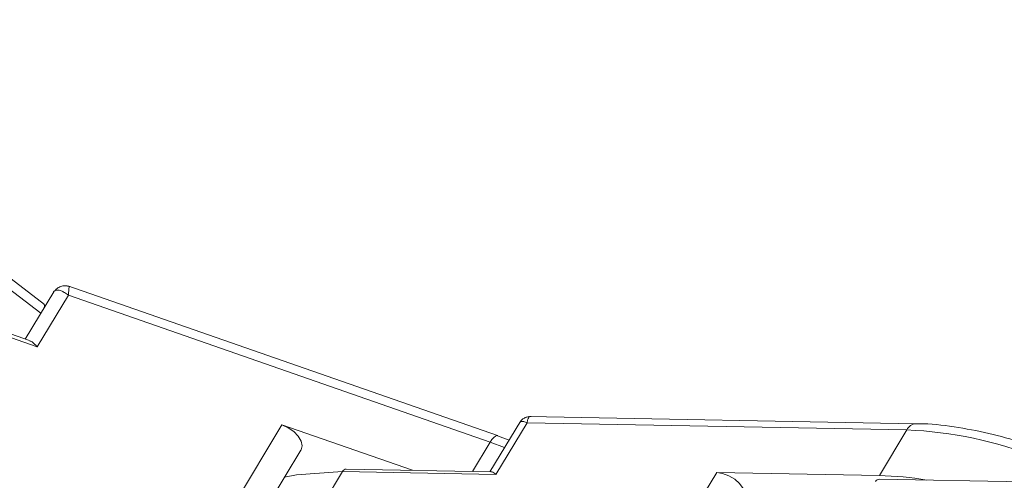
# Model space of a CAD drawing. Header units: millimetres. Extents: x 2698 to 3057, y -367 to -114.
# Tile 41 of 63: x 2897.7 to 2915.79, y -159.57 to -151.09. Entities that reach past the tile are written whole.
import ezdxf

# ---------------------------------------------------------------- set-up
doc = ezdxf.new("R2010")
doc.units = ezdxf.units.MM

msp = doc.modelspace()

# ---------------------------------------------------------------- linework, layer by layer
at = {"color": 7, "linetype": 'Continuous', "lineweight": 15}
for p, q in [((2898.153, -156.333), (2891.324, -151.094)), ((2891.39, -151.355), (2898.087, -156.492)), ((2894.893, -156.022), (2898.02, -157.113)), ((2897.881, -156.997), (2894.948, -155.974)), ((2898.325, -156.098), (2897.8, -156.968)), ((2906.483, -158.744), (2898.583, -155.989)), ((2898.02, -157.113), (2898.594, -156.162)), ((2898.594, -156.162), (2906.346, -158.865)), ((2906.907, -158.472), (2906.342, -159.409)), ((2914.169, -158.526), (2907.056, -158.39)), ((2902.52, -158.546), (2897.797, -166.377)), ((2904.916, -159.382), (2902.52, -158.546)), ((2906.45, -159.458), (2907.023, -158.507)), ((2907.023, -158.507), (2914.003, -158.64)), ((2914.003, -158.64), (2913.497, -159.479)), ((2906.693, -158.827), (2906.483, -158.749)), ((2898.315, -166.558), (2902.868, -159.009)), ((2906.346, -158.865), (2906.022, -159.403)), ((2906.612, -158.962), (2906.346, -158.865)), ((2906.363, -159.409), (2903.7, -159.359)), ((2903.027, -160.411), (2903.634, -159.404)), ((2903.634, -159.404), (2906.45, -159.458)), ((2910.508, -159.422), (2905.785, -167.252)), ((2913.497, -159.479), (2910.508, -159.422)), ((2916.159, -159.596), (2913.496, -159.545))]:
    msp.add_line(p, q, dxfattribs=at)
at = {"color": 7, "linetype": 'Continuous', "lineweight": 15, "flags": 128}
for points in [[(2902.868, -159.009), (2902.871, -159.005), (2902.888, -158.932), (2902.87, -158.846), (2902.817, -158.756), (2902.735, -158.671), (2902.633, -158.598), (2902.52, -158.546)], [(2906.485, -158.745), (2906.467, -158.743), (2906.441, -158.753), (2906.411, -158.778), (2906.379, -158.816), (2906.346, -158.865)], [(2903.634, -159.404), (2902.784, -159.464), (2902.567, -159.508)], [(2911.008, -159.914), (2911.022, -159.884), (2911.026, -159.805), (2910.994, -159.717), (2910.929, -159.627), (2910.839, -159.546), (2910.731, -159.481), (2910.617, -159.438), (2910.508, -159.422)]]:
    msp.add_lwpolyline(points, dxfattribs=at)
at = {"color": 7, "linetype": 'Continuous', "lineweight": 15}
for centre, radius, start, end in [((2898.088, -156.358), 0.0692, 321.7226, 20.7296), ((2914.182, -158.722), 0.196, 93.1786, 155.2702), ((2913.716, -165.928), 7.294, 68.3448, 87.7425), ((2903.706, -159.439), 0.0805, 94.6003, 154.525), ((2913.502, -159.625), 0.0805, 94.6003, 154.525), ((2913.356, -165.569), 6.092, 80.4474, 88.6727)]:
    msp.add_arc(centre, radius, start, end, dxfattribs=at)
for points, knots in [([(2898.594, -156.162), (2898.57, -156.144), (2898.525, -156.111), (2898.453, -156.076), (2898.393, -156.063), (2898.349, -156.076), (2898.327, -156.091), (2898.321, -156.105), (2898.32, -156.107)], [0, 0, 0, 0, 0.20408, 0.380807, 0.651531, 0.81615, 0.974246, 1, 1, 1, 1]), ([(2898.614, -156), (2898.592, -155.995), (2898.546, -155.984), (2898.472, -155.993), (2898.399, -156.023), (2898.362, -156.062), (2898.344, -156.082)], [0, 0, 0, 0, 0.22226, 0.470893, 0.735184, 1, 1, 1, 1]), ([(2898.615, -156.002), (2898.614, -156.002), (2898.611, -156.001), (2898.606, -156.032), (2898.6, -156.089), (2898.596, -156.136), (2898.594, -156.162)], [0, 0, 0, 0, 0.147803, 0.501849, 0.733021, 1, 1, 1, 1]), ([(2897.88, -157), (2897.889, -157.003), (2897.927, -157.012), (2897.973, -157.059), (2898.011, -157.102), (2898.02, -157.112), (2898.02, -157.113)], [0, 0, 0, 0, 0.187544, 0.818362, 0.986209, 1, 1, 1, 1]), ([(2907.023, -158.507), (2907.003, -158.499), (2906.965, -158.484), (2906.917, -158.483), (2906.89, -158.491), (2906.886, -158.509), (2906.885, -158.509)], [0, 0, 0, 0, 0.3076396, 0.5740469, 0.9821486, 1, 1, 1, 1]), ([(2907.096, -158.391), (2907.076, -158.392), (2907.034, -158.395), (2906.974, -158.419), (2906.922, -158.456), (2906.898, -158.49), (2906.886, -158.507)], [0, 0, 0, 0, 0.2456675, 0.5, 0.7543325, 1, 1, 1, 1]), ([(2907.098, -158.392), (2907.098, -158.392), (2907.08, -158.386), (2907.059, -158.404), (2907.035, -158.446), (2907.027, -158.486), (2907.023, -158.507)], [0, 0, 0, 0, 0.017633, 0.425758, 0.692241, 1, 1, 1, 1]), ([(2916.489, -159.013), (2916.368, -158.967), (2916.042, -158.841), (2915.496, -158.692), (2914.863, -158.575), (2914.413, -158.521), (2914.191, -158.528), (2914.17, -158.529)], [0, 0, 0, 0, 0.152792, 0.412524, 0.687556, 0.970748, 1, 1, 1, 1]), ([(2906.363, -159.411), (2906.364, -159.41), (2906.38, -159.404), (2906.411, -159.427), (2906.442, -159.451), (2906.449, -159.457), (2906.45, -159.458)], [0, 0, 0, 0, 0.059879, 0.789821, 0.984042, 1, 1, 1, 1])]:
    msp.add_open_spline(points, degree=3, knots=knots, dxfattribs=at)

doc.saveas('drawing.dxf')
